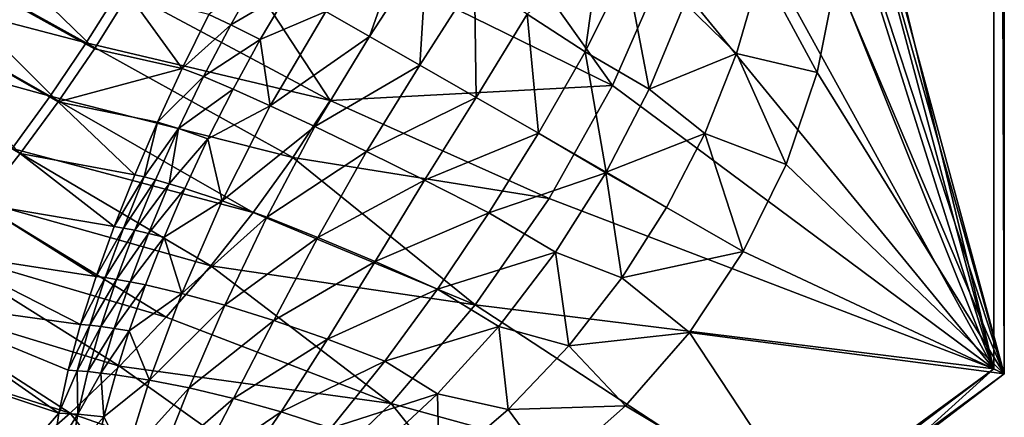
# Model space of a CAD drawing. Header units: metres. Extents: x -1651 to 0, y -1070 to 0.
# Tile 17 of 21: x -281 to 0, y -862 to -749. Entities that reach past the tile are written whole.
import ezdxf

# ---------------------------------------------------------------- set-up
doc = ezdxf.new("R2010")
doc.units = ezdxf.units.M

msp = doc.modelspace()

# ---------------------------------------------------------------- linework, layer by layer
at = {"layer": 'None'}
for points in [[(0, 0), (-53.12458, -654.122498), (0, -850)], [(0, 0, -45), (0, -850, -45), (-3, -3, -45)], [(0, -850), (0, -850, -45), (0, 0)], [(0, -850, -45), (0, 0, -45), (0, 0)], [(-3, -848.547241, -3), (-75.179558, -551.954224, -3), (-3, -3, -3)], [(-3, -3, -3), (-3, -3, -45), (-3, -848.547241, -3)], [(-3, -3, -45), (-3, -848.547241, -45), (-3, -848.547241, -3)], [(0, -850, -45), (-3, -848.547241, -45), (-3, -3, -45)], [(-72.377548, -588.828552, -3), (-75.179558, -551.954224, -3), (-3, -848.547241, -3)], [(-73.181656, -625.800476, -3), (-72.377548, -588.828552, -3), (-3, -848.547241, -3)], [(-77.586143, -662.517883, -3), (-73.181656, -625.800476, -3), (-3, -848.547241, -3)], [(-53.12458, -654.122498), (-47.828308, -681.354309), (0, -850)], [(-3, -848.547241, -3), (-85.550461, -698.630737, -3), (-77.586143, -662.517883, -3)], [(0, -850), (-47.828308, -681.354309), (-46.098457, -709.042419)], [(-96.999779, -733.794312, -3), (-85.550461, -698.630737, -3), (-3, -848.547241, -3)], [(-234.564911, -707.552551, -204.824524), (-157.767044, -702.949646, -103.900948), (-111.825775, -767.672852, -3)], [(-157.767044, -702.949646, -103.900948), (-96.999779, -733.794312, -3), (-111.825775, -767.672852, -3)], [(-234.564911, -707.552551, -204.824524), (-192.409927, -772.002747, -103.900711), (-252.281082, -739.865784, -204.816605)], [(-234.564911, -707.552551, -204.824524), (-111.825775, -767.672852, -3), (-192.409927, -772.002747, -103.900711)], [(-259.665192, -757.194275, -195.074982), (-307.785309, -710.593628, -292.612457), (-316.701233, -725.611023, -292.612457)], [(-307.785309, -710.593628, -292.612457), (-259.665192, -757.194275, -195.074982), (-249.9189, -741.63623, -195.074982)], [(-46.098457, -709.042419), (-47.964088, -736.721741), (0, -850)], [(-330.261536, -737.583496, -305.711212), (-321.012238, -722.784729, -305.72345), (-262.016602, -755.506592, -204.806808)], [(-321.012238, -722.784729, -305.72345), (-252.281082, -739.865784, -204.816605), (-262.016602, -755.506592, -204.806808)], [(-181.163849, -753.713745, -44.46983), (-170.841705, -724.221558, -58.118008), (-193.598755, -746.594299, -72.529678)], [(-164.708801, -728.373657, -44.54126), (-170.841705, -724.221558, -58.118008), (-181.163849, -753.713745, -44.46983)], [(-316.701233, -725.611023, -292.612457), (-326.017822, -740.351074, -292.612457), (-269.977966, -772.363892, -195.074982)], [(-269.977966, -772.363892, -195.074982), (-259.665192, -757.194275, -195.074982), (-316.701233, -725.611023, -292.612457)], [(-166.850967, -761.908447, -17.624781), (-164.708801, -728.373657, -44.54126), (-181.163849, -753.713745, -44.46983)], [(-151.219467, -737.378479, -18.203728), (-164.708801, -728.373657, -44.54126), (-166.850967, -761.908447, -17.624781)], [(-136.164597, -747.279541, 6.925126), (-119.631584, -758.026978, 30.707067), (-115.503143, -728.762695, 17.627434)], [(-119.631584, -758.026978, 30.707067), (-107.899841, -734.328674, 28.777878), (-115.503143, -728.762695, 17.627434)], [(-226.988663, -747.41394, -161.419754), (-220.781387, -750.365662, -130.876907), (-212.538116, -735.750793, -131.590942)], [(-212.538116, -735.750793, -131.590942), (-220.781387, -750.365662, -130.876907), (-204.078522, -740.594238, -101.630234)], [(-119.631584, -758.026978, 30.707067), (-101.344109, -768.74353, 52.935604), (-107.899841, -734.328674, 28.777878)], [(-111.825775, -767.672852, -3), (-96.999779, -733.794312, -3), (-3, -848.547241, -3)], [(-101.344109, -768.74353, 52.935604), (-91.221489, -744.148438, 49.772732), (-107.899841, -734.328674, 28.777878)], [(-69.402351, -734.408325, 46.206059), (-91.221489, -744.148438, 49.772732), (-76.397804, -758.592346, 50.596828)], [(-53.39386, -763.927246), (-69.402351, -734.408325, 46.206059), (-76.397804, -758.592346, 50.596828)], [(-53.39386, -763.927246), (-47.964088, -736.721741), (-69.402351, -734.408325, 46.206059)], [(-339.888123, -752.109558, -305.695221), (-330.261536, -737.583496, -305.711212), (-272.315948, -770.77063, -204.792999)], [(-272.315948, -770.77063, -204.792999), (-330.261536, -737.583496, -305.711212), (-262.016602, -755.506592, -204.806808)], [(-150.748871, -771.127502, 7.838922), (-151.219467, -737.378479, -18.203728), (-166.850967, -761.908447, -17.624781)], [(-151.219467, -737.378479, -18.203728), (-150.748871, -771.127502, 7.838922), (-136.164597, -747.279541, 6.925126)], [(-47.964088, -736.721741), (-53.39386, -763.927246), (0, -850)], [(-280.839294, -787.117981, -195.074982), (-326.017822, -740.351074, -292.612457), (-335.724365, -754.798645, -292.612457)], [(-326.017822, -740.351074, -292.612457), (-280.839294, -787.117981, -195.074982), (-269.977966, -772.363892, -195.074982)], [(-252.281082, -739.865784, -204.816605), (-192.409927, -772.002747, -103.900711), (-262.016602, -755.506592, -204.806808)], [(-259.665192, -757.194275, -195.074982), (-234.595551, -762.799194, -159.011215), (-249.9189, -741.63623, -195.074982)], [(-234.595551, -762.799194, -159.011215), (-226.988663, -747.41394, -161.419754), (-249.9189, -741.63623, -195.074982)], [(-220.781387, -750.365662, -130.876907), (-212.372009, -754.53949, -100.942337), (-204.078522, -740.594238, -101.630234)], [(-204.078522, -740.594238, -101.630234), (-212.372009, -754.53949, -100.942337), (-193.598755, -746.594299, -72.529678)], [(-91.221489, -744.148438, 49.772732), (-101.344109, -768.74353, 52.935604), (-76.397804, -758.592346, 50.596828)], [(-226.988663, -747.41394, -161.419754), (-234.595551, -762.799194, -159.011215), (-220.781387, -750.365662, -130.876907)], [(-212.372009, -754.53949, -100.942337), (-209.498688, -773.457642, -70.615761), (-193.598755, -746.594299, -72.529678)], [(-193.598755, -746.594299, -72.529678), (-209.498688, -773.457642, -70.615761), (-181.163849, -753.713745, -44.46983)], [(-136.164597, -747.279541, 6.925126), (-150.748871, -771.127502, 7.838922), (-132.957489, -781.313721, 31.763296)], [(-136.164597, -747.279541, 6.925126), (-132.957489, -781.313721, 31.763296), (-119.631584, -758.026978, 30.707067)], [(-283.15918, -785.63501, -204.774994), (-339.888123, -752.109558, -305.695221), (-272.315948, -770.77063, -204.792999)], [(-234.595551, -762.799194, -159.011215), (-228.502731, -765.148682, -128.958252), (-220.781387, -750.365662, -130.876907)], [(-220.781387, -750.365662, -130.876907), (-228.502731, -765.148682, -128.958252), (-212.372009, -754.53949, -100.942337)], [(-292.229523, -801.430237, -195.074982), (-280.839294, -787.117981, -195.074982), (-335.724365, -754.798645, -292.612457)], [(-262.016602, -755.506592, -204.806808), (-203.017899, -788.222839, -103.889374), (-272.315948, -770.77063, -204.792999)], [(-192.409927, -772.002747, -103.900711), (-203.017899, -788.222839, -103.889374), (-262.016602, -755.506592, -204.806808)], [(-228.502731, -765.148682, -128.958252), (-220.110977, -768.700134, -99.403618), (-212.372009, -754.53949, -100.942337)], [(-212.372009, -754.53949, -100.942337), (-220.110977, -768.700134, -99.403618), (-209.498688, -773.457642, -70.615761)], [(-209.498688, -773.457642, -70.615761), (-196.767563, -779.407959, -42.857048), (-181.163849, -753.713745, -44.46983)], [(-181.163849, -753.713745, -44.46983), (-196.767563, -779.407959, -42.857048), (-166.850967, -761.908447, -17.624781)], [(-234.595551, -762.799194, -159.011215), (-259.665192, -757.194275, -195.074982), (-269.977966, -772.363892, -195.074982)], [(-132.957489, -781.313721, 31.763296), (-113.587196, -792.403931, 53.999908), (-119.631584, -758.026978, 30.707067)], [(-119.631584, -758.026978, 30.707067), (-113.587196, -792.403931, 53.999908), (-101.344109, -768.74353, 52.935604)], [(-76.397804, -758.592346, 50.596828), (-101.344109, -768.74353, 52.935604), (-85.486557, -781.390747, 53.169479)], [(-62.296574, -790.202087), (-76.397804, -758.592346, 50.596828), (-85.486557, -781.390747, 53.169479)], [(-62.296574, -790.202087), (-53.39386, -763.927246), (-76.397804, -758.592346, 50.596828)], [(-241.682739, -778.10553, -155.028473), (-234.595551, -762.799194, -159.011215), (-269.977966, -772.363892, -195.074982)], [(-234.595551, -762.799194, -159.011215), (-241.682739, -778.10553, -155.028473), (-228.502731, -765.148682, -128.958252)], [(-196.767563, -779.407959, -42.857048), (-182.039291, -786.519775, -16.380093), (-166.850967, -761.908447, -17.624781)], [(-166.850967, -761.908447, -17.624781), (-182.039291, -786.519775, -16.380093), (-150.748871, -771.127502, 7.838922)], [(0, -850), (-53.39386, -763.927246), (-62.296574, -790.202087)], [(-241.682739, -778.10553, -155.028473), (-235.659439, -779.948059, -125.832375), (-228.502731, -765.148682, -128.958252)], [(-228.502731, -765.148682, -128.958252), (-235.659439, -779.948059, -125.832375), (-220.110977, -768.700134, -99.403618)], [(-235.659439, -779.948059, -125.832375), (-227.273529, -782.927185, -96.994774), (-220.110977, -768.700134, -99.403618)], [(-220.110977, -768.700134, -99.403618), (-227.273529, -782.927185, -96.994774), (-209.498688, -773.457642, -70.615761)], [(-111.825775, -767.672852, -3), (-129.887375, -799.942749, -3), (-192.409927, -772.002747, -103.900711)], [(-3, -848.547241, -3), (-129.887375, -799.942749, -3), (-111.825775, -767.672852, -3)], [(-101.344109, -768.74353, 52.935604), (-113.587196, -792.403931, 53.999908), (-85.486557, -781.390747, 53.169479)], [(-272.315948, -770.77063, -204.792999), (-214.36615, -803.950012, -103.873421), (-283.15918, -785.63501, -204.774994)], [(-269.977966, -772.363892, -195.074982), (-280.839294, -787.117981, -195.074982), (-248.189087, -793.194641, -149.518585)], [(-203.017899, -788.222839, -103.889374), (-214.36615, -803.950012, -103.873421), (-272.315948, -770.77063, -204.792999)], [(-248.189087, -793.194641, -149.518585), (-241.682739, -778.10553, -155.028473), (-269.977966, -772.363892, -195.074982)], [(-192.409927, -772.002747, -103.900711), (-129.887375, -799.942749, -3), (-203.017899, -788.222839, -103.889374)], [(-182.039291, -786.519775, -16.380093), (-165.452667, -794.74353, 8.575167), (-150.748871, -771.127502, 7.838922)], [(-150.748871, -771.127502, 7.838922), (-165.452667, -794.74353, 8.575167), (-132.957489, -781.313721, 31.763296)], [(-209.498688, -773.457642, -70.615761), (-227.273529, -782.927185, -96.994774), (-223.213165, -800.620911, -66.457268)], [(-196.767563, -779.407959, -42.857048), (-209.498688, -773.457642, -70.615761), (-223.213165, -800.620911, -66.457268)], [(-241.682739, -778.10553, -155.028473), (-248.189087, -793.194641, -149.518585), (-245.506378, -793.780579, -135.513184)], [(-235.659439, -779.948059, -125.832375), (-241.682739, -778.10553, -155.028473), (-245.506378, -793.780579, -135.513184)], [(-245.506378, -793.780579, -135.513184), (-242.210617, -794.617798, -121.514763), (-235.659439, -779.948059, -125.832375)], [(-235.659439, -779.948059, -125.832375), (-242.210617, -794.617798, -121.514763), (-238.316208, -795.714355, -107.566719)], [(-227.273529, -782.927185, -96.994774), (-235.659439, -779.948059, -125.832375), (-238.316208, -795.714355, -107.566719)], [(-210.496567, -805.276428, -40.089119), (-196.767563, -779.407959, -42.857048), (-223.213165, -800.620911, -66.457268)], [(-182.039291, -786.519775, -16.380093), (-196.767563, -779.407959, -42.857048), (-210.496567, -805.276428, -40.089119)], [(-238.316208, -795.714355, -107.566719), (-233.839432, -797.076965, -93.71241), (-227.273529, -782.927185, -96.994774)], [(-227.273529, -782.927185, -96.994774), (-233.839432, -797.076965, -93.71241), (-223.213165, -800.620911, -66.457268)], [(-165.452667, -794.74353, 8.575167), (-147.160934, -804.011658, 31.784348), (-132.957489, -781.313721, 31.763296)], [(-132.957489, -781.313721, 31.763296), (-147.160934, -804.011658, 31.784348), (-113.705109, -792.609497, 53.999989)], [(-113.705109, -792.609497, 53.999989), (-113.587196, -792.403931, 53.999908), (-132.957489, -781.313721, 31.763296)], [(-85.486557, -781.390747, 53.169479), (-113.587196, -792.403931, 53.999908), (-96.366394, -802.559021, 53.990116)], [(-74.522682, -815.104797), (-85.486557, -781.390747, 53.169479), (-96.366394, -802.559021, 53.990116)], [(-74.522682, -815.104797), (-62.296574, -790.202087), (-85.486557, -781.390747, 53.169479)], [(-283.15918, -785.63501, -204.774994), (-226.424957, -819.149719, -103.852684), (-294.526367, -800.076843, -204.752625)], [(-214.36615, -803.950012, -103.873421), (-226.424957, -819.149719, -103.852684), (-283.15918, -785.63501, -204.774994)], [(-195.877029, -811.047974, -14.937061), (-182.039291, -786.519775, -16.380093), (-210.496567, -805.276428, -40.089119)], [(-165.452667, -794.74353, 8.575167), (-182.039291, -786.519775, -16.380093), (-195.877029, -811.047974, -14.937061)], [(-254.054077, -807.936523, -142.543701), (-280.839294, -787.117981, -195.074982), (-292.229523, -801.430237, -195.074982)], [(-280.839294, -787.117981, -195.074982), (-254.054077, -807.936523, -142.543701), (-248.189087, -793.194641, -149.518585)], [(-203.017899, -788.222839, -103.889374), (-151.012009, -830.295898, -3), (-214.36615, -803.950012, -103.873421)], [(-129.887375, -799.942749, -3), (-151.012009, -830.295898, -3), (-203.017899, -788.222839, -103.889374)], [(-113.587196, -792.403931, 53.999908), (-113.705109, -792.609497, 53.999989), (-96.366394, -802.559021, 53.990116)], [(-62.296574, -790.202087), (-74.522682, -815.104797), (0, -850)], [(-245.506378, -793.780579, -135.513184), (-248.189087, -793.194641, -149.518585), (-254.054077, -807.936523, -142.543701)], [(-245.506378, -793.780579, -135.513184), (-254.054077, -807.936523, -142.543701), (-251.39325, -808.369812, -129.308136)], [(-245.506378, -793.780579, -135.513184), (-251.39325, -808.369812, -129.308136), (-242.210617, -794.617798, -121.514763)], [(-251.39325, -808.369812, -129.308136), (-248.115799, -809.020142, -116.035057), (-242.210617, -794.617798, -121.514763)], [(-242.210617, -794.617798, -121.514763), (-248.115799, -809.020142, -116.035057), (-238.316208, -795.714355, -107.566719)], [(-179.56044, -817.916992, 8.684208), (-165.452667, -794.74353, 8.575167), (-195.877029, -811.047974, -14.937061)], [(-147.160934, -804.011658, 31.784348), (-165.452667, -794.74353, 8.575167), (-179.56044, -817.916992, 8.684208)], [(-147.160934, -804.011658, 31.784348), (-128.083603, -815.310669, 52.935139), (-113.705109, -792.609497, 53.999989)], [(-113.705109, -792.609497, 53.999989), (-128.083603, -815.310669, 52.935139), (-109.163536, -822.626526, 53.169846)], [(-96.366394, -802.559021, 53.990116), (-113.705109, -792.609497, 53.999989), (-109.163536, -822.626526, 53.169846)], [(-238.316208, -795.714355, -107.566719), (-248.115799, -809.020142, -116.035057), (-244.24057, -809.898315, -102.771568)], [(-233.839432, -797.076965, -93.71241), (-238.316208, -795.714355, -107.566719), (-244.24057, -809.898315, -102.771568)], [(-233.839432, -797.076965, -93.71241), (-244.24057, -809.898315, -102.771568), (-239.788315, -811.013794, -89.564812)], [(-223.213165, -800.620911, -66.457268), (-233.839432, -797.076965, -93.71241), (-239.788315, -811.013794, -89.564812)], [(-294.526367, -800.076843, -204.752625), (-239.164581, -833.787292, -103.826981), (-306.397491, -814.073181, -204.725693)], [(-226.424957, -819.149719, -103.852684), (-239.164581, -833.787292, -103.826981), (-294.526367, -800.076843, -204.752625)], [(-234.721466, -827.051575, -59.983292), (-223.213165, -800.620911, -66.457268), (-239.788315, -811.013794, -89.564812)], [(-210.496567, -805.276428, -40.089119), (-223.213165, -800.620911, -66.457268), (-234.721466, -827.051575, -59.983292)], [(-151.012009, -830.295898, -3), (-129.887375, -799.942749, -3), (-3, -848.547241, -3)], [(-259.216187, -822.210388, -134.177963), (-292.229523, -801.430237, -195.074982), (-304.12738, -815.275574, -195.074982)], [(-259.216187, -822.210388, -134.177963), (-254.054077, -807.936523, -142.543701), (-292.229523, -801.430237, -195.074982)], [(-109.163536, -822.626526, 53.169846), (-74.522682, -815.104797), (-96.366394, -802.559021, 53.990116)], [(-222.436264, -830.419739, -36.06649), (-210.496567, -805.276428, -40.089119), (-234.721466, -827.051575, -59.983292)], [(-151.012009, -830.295898, -3), (-226.424957, -819.149719, -103.852684), (-214.36615, -803.950012, -103.873421)], [(-195.877029, -811.047974, -14.937061), (-210.496567, -805.276428, -40.089119), (-222.436264, -830.419739, -36.06649)], [(-161.767731, -825.841736, 30.47802), (-147.160934, -804.011658, 31.784348), (-179.56044, -817.916992, 8.684208)], [(-128.083603, -815.310669, 52.935139), (-147.160934, -804.011658, 31.784348), (-161.767731, -825.841736, 30.47802)], [(-254.054077, -807.936523, -142.543701), (-259.216187, -822.210388, -134.177963), (-251.39325, -808.369812, -129.308136)], [(-251.39325, -808.369812, -129.308136), (-259.216187, -822.210388, -134.177963), (-256.580841, -822.528687, -121.846107)], [(-251.39325, -808.369812, -129.308136), (-256.580841, -822.528687, -121.846107), (-248.115799, -809.020142, -116.035057)], [(-248.115799, -809.020142, -116.035057), (-256.580841, -822.528687, -121.846107), (-253.333542, -823.026184, -109.434296)], [(-244.24057, -809.898315, -102.771568), (-248.115799, -809.020142, -116.035057), (-253.333542, -823.026184, -109.434296)], [(-244.24057, -809.898315, -102.771568), (-253.333542, -823.026184, -109.434296), (-249.497803, -823.715942, -96.992348)], [(-239.788315, -811.013794, -89.564812), (-244.24057, -809.898315, -102.771568), (-249.497803, -823.715942, -96.992348)], [(-245.098907, -824.609924, -84.570122), (-239.788315, -811.013794, -89.564812), (-249.497803, -823.715942, -96.992348)], [(-239.788315, -811.013794, -89.564812), (-245.098907, -824.609924, -84.570122), (-234.721466, -827.051575, -59.983292)], [(-208.499542, -834.761108, -13.202532), (-195.877029, -811.047974, -14.937061), (-222.436264, -830.419739, -36.06649)], [(-179.56044, -817.916992, 8.684208), (-195.877029, -811.047974, -14.937061), (-208.499542, -834.761108, -13.202532)], [(-306.397491, -814.073181, -204.725693), (-252.555298, -847.828186, -103.796143), (-318.752625, -827.601074, -204.694046)], [(-239.164581, -833.787292, -103.826981), (-252.555298, -847.828186, -103.796143), (-306.397491, -814.073181, -204.725693)], [(-304.12738, -815.275574, -195.074982), (-316.51004, -828.630127, -195.074982), (-263.611359, -835.905945, -124.508598)], [(-263.611359, -835.905945, -124.508598), (-259.216187, -822.210388, -134.177963), (-304.12738, -815.275574, -195.074982)], [(-144.223038, -836.449707, 49.771191), (-128.083603, -815.310669, 52.935139), (-161.767731, -825.841736, 30.47802)], [(-128.083603, -815.310669, 52.935139), (-144.223038, -836.449707, 49.771191), (-124.271591, -841.969055, 50.597534)], [(-109.163536, -822.626526, 53.169846), (-128.083603, -815.310669, 52.935139), (-124.271591, -841.969055, 50.597534)], [(-89.866814, -838.217163), (-74.522682, -815.104797), (-109.163536, -822.626526, 53.169846)], [(0, -850), (-74.522682, -815.104797), (-89.866814, -838.217163)], [(-174.997589, -858.442993, -3), (-239.164581, -833.787292, -103.826981), (-226.424957, -819.149719, -103.852684)], [(-151.012009, -830.295898, -3), (-174.997589, -858.442993, -3), (-226.424957, -819.149719, -103.852684)], [(-193.184525, -840.099609, 8.239292), (-179.56044, -817.916992, 8.684208), (-208.499542, -834.761108, -13.202532)], [(-161.767731, -825.841736, 30.47802), (-179.56044, -817.916992, 8.684208), (-193.184525, -840.099609, 8.239292)], [(-259.216187, -822.210388, -134.177963), (-263.611359, -835.905945, -124.508598), (-256.580841, -822.528687, -121.846107)], [(-256.580841, -822.528687, -121.846107), (-263.611359, -835.905945, -124.508598), (-261.014893, -836.141724, -113.196205)], [(-253.333542, -823.026184, -109.434296), (-256.580841, -822.528687, -121.846107), (-261.014893, -836.141724, -113.196205)], [(-253.333542, -823.026184, -109.434296), (-261.014893, -836.141724, -113.196205), (-257.819916, -836.517395, -101.765938)], [(-249.497803, -823.715942, -96.992348), (-253.333542, -823.026184, -109.434296), (-257.819916, -836.517395, -101.765938)], [(-124.271591, -841.969055, 50.597534), (-89.866814, -838.217163), (-109.163536, -822.626526, 53.169846)], [(-257.819916, -836.517395, -101.765938), (-254.054291, -837.048096, -90.269112), (-249.497803, -823.715942, -96.992348)], [(-254.054291, -837.048096, -90.269112), (-245.098907, -824.609924, -84.570122), (-249.497803, -823.715942, -96.992348)], [(-249.747665, -837.747498, -78.757072), (-245.098907, -824.609924, -84.570122), (-254.054291, -837.048096, -90.269112)], [(-234.721466, -827.051575, -59.983292), (-245.098907, -824.609924, -84.570122), (-249.747665, -837.747498, -78.757072)], [(-176.777924, -846.436462, 27.906801), (-161.767731, -825.841736, 30.47802), (-193.184525, -840.099609, 8.239292)], [(-144.223038, -836.449707, 49.771191), (-161.767731, -825.841736, 30.47802), (-176.777924, -846.436462, 27.906801)], [(-318.752625, -827.601074, -204.694046), (-266.567352, -861.237793, -103.76001), (-331.571777, -840.637573, -204.657486)], [(-316.51004, -828.630127, -195.074982), (-329.35321, -841.471313, -195.074982), (-269.824982, -861.193176, -101.684715)], [(-252.555298, -847.828186, -103.796143), (-266.567352, -861.237793, -103.76001), (-318.752625, -827.601074, -204.694046)], [(-316.51004, -828.630127, -195.074982), (-267.171539, -848.927307, -113.63858), (-263.611359, -835.905945, -124.508598)], [(-269.824982, -861.193176, -101.684715), (-267.171539, -848.927307, -113.63858), (-316.51004, -828.630127, -195.074982)], [(-243.985794, -851.840149, -51.256886), (-234.721466, -827.051575, -59.983292), (-249.747665, -837.747498, -78.757072)], [(-222.436264, -830.419739, -36.06649), (-234.721466, -827.051575, -59.983292), (-243.985794, -851.840149, -51.256886)], [(-232.654251, -854.045471, -30.773996), (-222.436264, -830.419739, -36.06649), (-243.985794, -851.840149, -51.256886)], [(-208.499542, -834.761108, -13.202532), (-222.436264, -830.419739, -36.06649), (-232.654251, -854.045471, -30.773996)], [(-174.997589, -858.442993, -3), (-151.012009, -830.295898, -3), (-59.714558, -890.204834, -3)], [(-59.714558, -890.204834, -3), (-151.012009, -830.295898, -3), (-3, -848.547241, -3)], [(-239.164581, -833.787292, -103.826981), (-174.997589, -858.442993, -3), (-252.555298, -847.828186, -103.796143)], [(-263.611359, -835.905945, -124.508598), (-267.171539, -848.927307, -113.63858), (-261.014893, -836.141724, -113.196205)], [(-261.014893, -836.141724, -113.196205), (-267.171539, -848.927307, -113.63858), (-264.63739, -849.107361, -103.443092)], [(-257.819916, -836.517395, -101.765938), (-261.014893, -836.141724, -113.196205), (-264.63739, -849.107361, -103.443092)], [(-264.63739, -849.107361, -103.443092), (-261.527252, -849.389099, -93.098434), (-257.819916, -836.517395, -101.765938)], [(-261.527252, -849.389099, -93.098434), (-254.054291, -837.048096, -90.269112), (-257.819916, -836.517395, -101.765938)], [(-261.527252, -849.389099, -93.098434), (-257.872986, -849.788635, -82.656059), (-254.054291, -837.048096, -90.269112)], [(-257.872986, -849.788635, -82.656059), (-249.747665, -837.747498, -78.757072), (-254.054291, -837.048096, -90.269112)], [(-220.023712, -857.018005, -11.118188), (-208.499542, -834.761108, -13.202532), (-232.654251, -854.045471, -30.773996)], [(-193.184525, -840.099609, 8.239292), (-208.499542, -834.761108, -13.202532), (-220.023712, -857.018005, -11.118188)], [(-161.786331, -855.729248, 44.650078), (-144.223038, -836.449707, 49.771191), (-176.777924, -846.436462, 27.906801)], [(-144.223038, -836.449707, 49.771191), (-161.786331, -855.729248, 44.650078), (-141.631668, -860.202332, 46.207027)], [(-124.271591, -841.969055, 50.597534), (-144.223038, -836.449707, 49.771191), (-141.631668, -860.202332, 46.207027)], [(-253.707901, -850.321106, -72.167458), (-249.747665, -837.747498, -78.757072), (-257.872986, -849.788635, -82.656059)], [(-253.707901, -850.321106, -72.167458), (-243.985794, -851.840149, -51.256886), (-249.747665, -837.747498, -78.757072)], [(-206.418121, -860.82019, 7.322062), (-193.184525, -840.099609, 8.239292), (-220.023712, -857.018005, -11.118188)], [(-176.777924, -846.436462, 27.906801), (-193.184525, -840.099609, 8.239292), (-206.418121, -860.82019, 7.322062)], [(-108.071251, -859.15094), (-89.866814, -838.217163), (-124.271591, -841.969055, 50.597534)], [(-55.214901, -890.759094), (-89.866814, -838.217163), (-108.071251, -859.15094)], [(-55.214901, -890.759094), (0, -850), (-89.866814, -838.217163)], [(-266.567352, -861.237793, -103.76001), (-281.171082, -873.981567, -103.718391), (-331.571777, -840.637573, -204.657486)], [(-329.35321, -841.471313, -195.074982), (-280.495087, -873.557129, -97.537491), (-269.824982, -861.193176, -101.684715)], [(-280.495087, -873.557129, -97.537491), (-329.35321, -841.471313, -195.074982), (-295.580017, -885.387817, -97.537491)], [(-141.631668, -860.202332, 46.207027), (-108.071251, -859.15094), (-124.271591, -841.969055, 50.597534)], [(-252.555298, -847.828186, -103.796143), (-201.614578, -884.115967, -3), (-266.567352, -861.237793, -103.76001)], [(-174.997589, -858.442993, -3), (-201.614578, -884.115967, -3), (-252.555298, -847.828186, -103.796143)], [(-192.171997, -865.495239, 24.172157), (-176.777924, -846.436462, 27.906801), (-206.418121, -860.82019, 7.322062)], [(-161.786331, -855.729248, 44.650078), (-176.777924, -846.436462, 27.906801), (-192.171997, -865.495239, 24.172157)], [(-59.714558, -890.204834, -3), (-3, -848.547241, -3), (-31.883169, -870.517822, -45)], [(-31.883169, -870.517822, -45), (-3, -848.547241, -3), (-3, -848.547241, -45)], [(-28.991312, -872.116699, -45), (-31.883169, -870.517822, -45), (-3, -848.547241, -45)], [(0, -850, -45), (-28.991312, -872.116699, -45), (-3, -848.547241, -45)], [(-264.63739, -849.107361, -103.443092), (-267.171539, -848.927307, -113.63858), (-269.824982, -861.193176, -101.684715)], [(-264.63739, -849.107361, -103.443092), (-269.824982, -861.193176, -101.684715), (-264.404358, -861.550781, -83.513397)], [(-264.63739, -849.107361, -103.443092), (-264.404358, -861.550781, -83.513397), (-261.527252, -849.389099, -93.098434)], [(-264.404358, -861.550781, -83.513397), (-257.872986, -849.788635, -82.656059), (-261.527252, -849.389099, -93.098434)], [(-264.404358, -861.550781, -83.513397), (-256.949768, -862.238525, -64.854446), (-257.872986, -849.788635, -82.656059)], [(-256.949768, -862.238525, -64.854446), (-253.707901, -850.321106, -72.167458), (-257.872986, -849.788635, -82.656059)], [(-243.985794, -851.840149, -51.256886), (-253.707901, -850.321106, -72.167458), (-256.949768, -862.238525, -64.854446)], [(0, -850), (-55.214901, -890.759094), (-28.991312, -872.116699, -45)], [(0, -850, -45), (0, -850), (-28.991312, -872.116699, -45)], [(-250.93367, -874.241943, -40.487617), (-243.985794, -851.840149, -51.256886), (-256.949768, -862.238525, -64.854446)], [(-232.654251, -854.045471, -30.773996), (-243.985794, -851.840149, -51.256886), (-250.93367, -874.241943, -40.487617)], [(-241.19397, -875.498169, -24.295744), (-232.654251, -854.045471, -30.773996), (-250.93367, -874.241943, -40.487617)], [(-220.023712, -857.018005, -11.118188), (-232.654251, -854.045471, -30.773996), (-241.19397, -875.498169, -24.295744)], [(-230.55278, -877.287048, -8.677725), (-220.023712, -857.018005, -11.118188), (-241.19397, -875.498169, -24.295744)], [(-206.418121, -860.82019, 7.322062), (-220.023712, -857.018005, -11.118188), (-230.55278, -877.287048, -8.677725)], [(-180.406342, -873.117859, 37.857861), (-161.786331, -855.729248, 44.650078), (-192.171997, -865.495239, 24.172157)], [(-161.786331, -855.729248, 44.650078), (-180.406342, -873.117859, 37.857861), (-161.301987, -877.103149, 39.947395)], [(-141.631668, -860.202332, 46.207027), (-161.786331, -855.729248, 44.650078), (-161.301987, -877.103149, 39.947395)], [(-201.614578, -884.115967, -3), (-174.997589, -858.442993, -3), (-119.17688, -927.836243, -3)], [(-119.17688, -927.836243, -3), (-174.997589, -858.442993, -3), (-59.714558, -890.204834, -3)], [(-128.830185, -877.554504), (-108.071251, -859.15094), (-141.631668, -860.202332, 46.207027)], [(-128.830185, -877.554504), (-55.214901, -890.759094), (-108.071251, -859.15094)], [(-266.567352, -861.237793, -103.76001), (-230.608215, -907.071106, -3), (-281.171082, -873.981567, -103.718391)], [(-269.824982, -861.193176, -101.684715), (-280.495087, -873.557129, -97.537491), (-271.497009, -872.63855, -88.777641)], [(-269.824982, -861.193176, -101.684715), (-271.497009, -872.63855, -88.777641), (-264.404358, -861.550781, -83.513397)], [(-264.404358, -861.550781, -83.513397), (-271.497009, -872.63855, -88.777641), (-266.397186, -872.927612, -73.105667)], [(-201.614578, -884.115967, -3), (-230.608215, -907.071106, -3), (-266.567352, -861.237793, -103.76001)], [(-264.404358, -861.550781, -83.513397), (-266.397186, -872.927612, -73.105667), (-256.949768, -862.238525, -64.854446)], [(-266.397186, -872.927612, -73.105667), (-259.441132, -873.42157, -56.882858), (-256.949768, -862.238525, -64.854446)], [(-256.949768, -862.238525, -64.854446), (-259.441132, -873.42157, -56.882858), (-250.93367, -874.241943, -40.487617)], [(-219.349976, -879.692566, 6.003364), (-206.418121, -860.82019, 7.322062), (-230.55278, -877.287048, -8.677725)], [(-192.171997, -865.495239, 24.172157), (-206.418121, -860.82019, 7.322062), (-219.349976, -879.692566, 6.003364)], [(-161.301987, -877.103149, 39.947395), (-128.830185, -877.554504), (-141.631668, -860.202332, 46.207027)]]:
    msp.add_3dface(points, dxfattribs=at)

doc.saveas('drawing.dxf')
